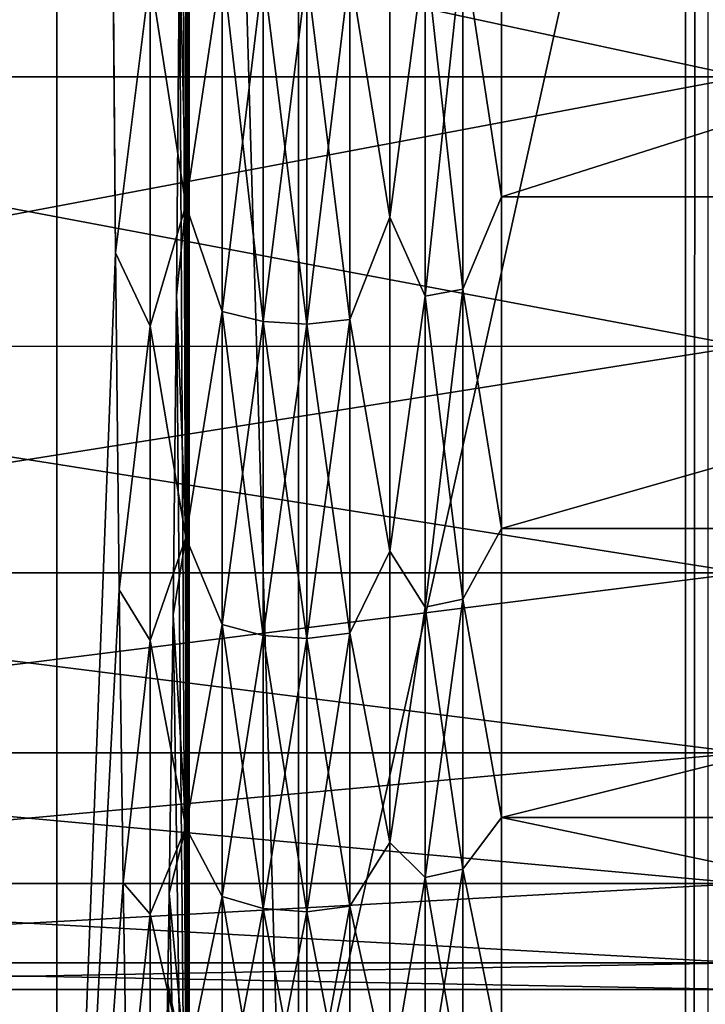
# Model space of a CAD drawing. Header units: metres. Extents: x -206 to 75, y -104 to 104.
# Tile 212 of 256: x -171.77 to -168.65, y -15.44 to -10.95. Entities that reach past the tile are written whole.
import ezdxf

# ---------------------------------------------------------------- set-up
doc = ezdxf.new("R2010")
doc.units = ezdxf.units.M
doc.layers.add('solid_01_1-CONSUMER_THERM_B_125288', color=7, linetype='CONTINUOUS')

msp = doc.modelspace()

# ---------------------------------------------------------------- linework, layer by layer
at = {"layer": 'solid_01_1-CONSUMER_THERM_B_125288'}
for points in [[(-168.648926, 67.29171), (-200.493088, -75.033852), (-200.514557, 74.966148)], [(-168.648926, 67.29171), (-168.75058, 66.747505), (-200.493088, -75.033852)], [(-168.75058, 66.747505), (-168.750504, 66.193886), (-200.493088, -75.033852)], [(-168.750504, 66.193886), (-168.731537, -66.252495), (-200.493088, -75.033852)], [(-168.750504, 66.193886), (-168.648697, 65.649712), (-168.731537, -66.252495)], [(-168.648697, 65.649712), (-168.629883, -65.70829), (-168.731537, -66.252495)], [(-173.500031, -37.518787, 108.5), (-88.500069, 37.481255, 108.5), (-173.500061, 37.481213, 108.5)], [(-173.500031, -37.518787, 108.5), (-88.500031, -37.518745, 108.5), (-88.500069, 37.481255, 108.5)], [(-170.501831, -19.02058, 63.5), (-171.602219, 18.983009, 63.5), (-170.501846, 18.983009, 63.5)], [(-171.602219, 18.983009, 63.5), (-170.501831, -19.02058, 63.5), (-171.602203, -19.02058, 63.5)], [(-171.602219, 18.983009, 63.5), (-171.602203, -19.02058, 63.5), (-171.335663, -12.011518, 38.048691)], [(-171.602219, 18.983009, 63.5), (-171.335663, -12.011518, 38.048691), (-171.349854, -10.29787, 39.402496)], [(-170.501846, 18.983009, 63.5), (-91.49826, 18.983047, 63.5), (-170.501831, -19.02058, 63.5)], [(-91.498245, -19.020542, 63.5), (-170.501831, -19.02058, 63.5), (-91.49826, 18.983047, 63.5)], [(-171.00769, 1.009151, 6.729706), (-171.000046, -18.518785, 6), (-171.000061, 18.481215, 6)], [(-171.000061, 18.481215, 6), (-171.000046, -18.518785, 6), (-162.800064, 18.481218, 6)], [(-171.000046, -18.518785, 6), (-162.800034, -18.518782, 6), (-162.800064, 18.481218, 6)], [(-171.00769, 1.009151, 6.729706), (-171.00769, -1.046856, 6.729714), (-171.000046, -18.518785, 6)], [(-171.00769, -1.046856, 6.729714), (-171.010178, -3.088136, 6.96663), (-171.000046, -18.518785, 6)], [(-171.010178, -3.088136, 6.96663), (-171.015106, -5.089056, 7.437399), (-171.000046, -18.518785, 6)], [(-171.015106, -5.089056, 7.437399), (-171.022415, -7.022568, 8.1358), (-171.000046, -18.518785, 6)], [(-171.022415, -7.022568, 8.1358), (-171.032013, -8.861787, 9.05198), (-171.000046, -18.518785, 6)], [(-171.032013, -8.861787, 9.05198), (-171.043762, -10.584249, 10.174812), (-171.000046, -18.518785, 6)], [(-174.992447, -11.208465, 13.992211), (-168.476715, -11.208452, 13.992202), (-168.476715, -9.803243, 12.672622)], [(-174.992447, -11.208465, 13.992211), (-168.476715, -9.803243, 12.672622), (-174.992447, -9.803255, 12.672629)], [(-174.992447, -9.803255, 36.32737), (-168.476715, -9.803243, 36.327377), (-168.476715, -11.208452, 35.007797)], [(-174.992447, -11.208465, 35.00779), (-174.992447, -9.803255, 36.32737), (-168.476715, -11.208452, 35.007797)], [(-169.577301, -11.756056, 37.748642), (-169.577301, -10.073531, 39.066814), (-169.753967, -10.597885, 38.710197)], [(-169.753967, -10.597885, 10.289802), (-169.577301, -10.073531, 9.933186), (-169.577301, -11.756056, 11.25136)], [(-164.29245, -10.073526, 9.933185), (-164.29245, -11.75615, 11.251452), (-169.577301, -10.073531, 9.933186)], [(-164.29245, -10.073543, 39.066803), (-169.577301, -10.073531, 39.066814), (-169.577301, -11.756056, 37.748642)], [(-164.29245, -11.75615, 11.251452), (-169.577301, -11.756056, 11.25136), (-169.577301, -10.073531, 9.933186)], [(-164.29245, -11.756169, 37.748531), (-164.29245, -10.073543, 39.066803), (-169.577301, -11.756056, 37.748642)], [(-171.014954, -11.793137, 37.790337), (-171.014954, -10.105203, 39.112755), (-171.178024, -10.744897, 38.907669)], [(-171.014954, -10.105203, 9.887244), (-171.014954, -11.793137, 11.209661), (-171.043762, -10.584249, 10.174812)], [(-170.850067, -10.687391, 38.830425), (-171.014954, -10.105203, 39.112755), (-171.014954, -11.793137, 37.790337)], [(-170.850067, -10.687391, 10.169576), (-171.014954, -11.793137, 11.209661), (-171.014954, -10.105203, 9.887244)], [(-170.085709, -10.152429, 9.818882), (-170.085709, -11.848156, 11.1474), (-170.268036, -10.7186, 10.127654)], [(-170.085709, -11.848156, 37.8526), (-170.085709, -10.152429, 39.181118), (-170.268036, -10.7186, 38.872345)], [(-169.925415, -10.625844, 10.252247), (-170.085709, -11.848156, 11.1474), (-170.085709, -10.152429, 9.818882)], [(-169.925415, -10.625844, 38.747753), (-170.085709, -10.152429, 39.181118), (-170.085709, -11.848156, 37.8526)], [(-171.349854, -10.29787, 39.402496), (-171.335663, -12.011518, 38.048691), (-171.178024, -10.744897, 38.907669)], [(-171.057632, -12.205925, 11.49928), (-171.000046, -18.518785, 6), (-171.043762, -10.584249, 10.174812)], [(-171.014954, -11.793137, 11.209661), (-171.057632, -12.205925, 11.49928), (-171.043762, -10.584249, 10.174812)], [(-169.925415, -12.208186, 11.579989), (-170.085709, -11.848156, 11.1474), (-169.925415, -10.625844, 10.252247)], [(-169.925415, -10.625844, 38.747753), (-170.085709, -11.848156, 37.8526), (-169.925415, -12.208186, 37.42001)], [(-169.925415, -12.208186, 37.42001), (-169.753967, -12.176057, 37.385956), (-169.753967, -10.597885, 38.710197)], [(-169.925415, -10.625844, 38.747753), (-169.925415, -12.208186, 37.42001), (-169.753967, -10.597885, 38.710197)], [(-169.925415, -10.625844, 10.252247), (-169.753967, -10.597885, 10.289802), (-169.753967, -12.176057, 11.614045)], [(-169.925415, -12.208186, 11.579989), (-169.925415, -10.625844, 10.252247), (-169.753967, -12.176057, 11.614045)], [(-169.577301, -11.756056, 37.748642), (-169.753967, -10.597885, 38.710197), (-169.753967, -12.176057, 37.385956)], [(-169.753967, -12.176057, 11.614045), (-169.753967, -10.597885, 10.289802), (-169.577301, -11.756056, 11.25136)], [(-170.850067, -12.278914, 37.494976), (-170.850067, -10.687391, 38.830425), (-171.014954, -11.793137, 37.790337)], [(-170.850067, -10.687391, 10.169576), (-170.850067, -12.278914, 11.505022), (-171.014954, -11.793137, 11.209661)], [(-170.662491, -12.324279, 11.456939), (-170.850067, -12.278914, 11.505022), (-170.850067, -10.687391, 10.169576)], [(-170.662491, -10.726866, 10.116551), (-170.662491, -12.324279, 11.456939), (-170.850067, -10.687391, 10.169576)], [(-170.662491, -10.726866, 38.88345), (-170.850067, -10.687391, 38.830425), (-170.850067, -12.278914, 37.494976)], [(-170.662491, -12.324279, 37.54306), (-170.662491, -10.726866, 38.88345), (-170.850067, -12.278914, 37.494976)], [(-170.464386, -12.336485, 11.444001), (-170.662491, -12.324279, 11.456939), (-170.662491, -10.726866, 10.116551)], [(-170.464386, -10.737488, 10.102283), (-170.464386, -12.336485, 11.444001), (-170.662491, -10.726866, 10.116551)], [(-170.464386, -10.737488, 38.897717), (-170.662491, -10.726866, 38.88345), (-170.662491, -12.324279, 37.54306)], [(-170.268036, -10.7186, 10.127654), (-170.268036, -12.314779, 11.467008), (-170.464386, -10.737488, 10.102283)], [(-170.268036, -10.7186, 38.872345), (-170.464386, -10.737488, 38.897717), (-170.464386, -12.336485, 37.556)], [(-170.268036, -12.314779, 37.532993), (-170.268036, -10.7186, 38.872345), (-170.464386, -12.336485, 37.556)], [(-170.085709, -11.848156, 11.1474), (-170.268036, -12.314779, 11.467008), (-170.268036, -10.7186, 10.127654)], [(-170.085709, -11.848156, 37.8526), (-170.268036, -10.7186, 38.872345), (-170.268036, -12.314779, 37.532993)], [(-171.335663, -12.011518, 38.048691), (-171.178009, -12.344998, 37.565022), (-171.178024, -10.744897, 38.907669)], [(-171.014954, -11.793137, 37.790337), (-171.178024, -10.744897, 38.907669), (-171.178009, -12.344998, 37.565022)], [(-170.464386, -12.336485, 37.556), (-170.464386, -10.737488, 38.897717), (-170.662491, -12.324279, 37.54306)], [(-170.268036, -12.314779, 11.467008), (-170.464386, -12.336485, 11.444001), (-170.464386, -10.737488, 10.102283)], [(-174.992447, -12.437206, 15.477508), (-168.476715, -12.437195, 15.477496), (-168.476715, -11.208452, 13.992202)], [(-174.992447, -12.437206, 15.477508), (-168.476715, -11.208452, 13.992202), (-174.992447, -11.208465, 13.992211)], [(-174.992447, -11.208465, 35.00779), (-168.476715, -11.208452, 35.007797), (-168.476715, -12.437195, 33.522503)], [(-174.992447, -12.437206, 33.522491), (-174.992447, -11.208465, 35.00779), (-168.476715, -12.437195, 33.522503)], [(-169.577301, -13.267425, 36.23727), (-169.577301, -11.756056, 37.748642), (-169.753967, -12.176057, 37.385956)], [(-169.753967, -12.176057, 11.614045), (-169.577301, -11.756056, 11.25136), (-169.577301, -13.267425, 12.762729)], [(-164.29245, -11.756169, 37.748531), (-169.577301, -11.756056, 37.748642), (-169.577301, -13.267425, 36.23727)], [(-164.29245, -11.75615, 11.251452), (-169.577301, -13.267425, 12.762729), (-169.577301, -11.756056, 11.25136)], [(-164.29245, -11.75615, 11.251452), (-164.29245, -13.267538, 12.76287), (-169.577301, -13.267425, 12.762729)], [(-164.29245, -13.267555, 36.23711), (-164.29245, -11.756169, 37.748531), (-169.577301, -13.267425, 36.23727)], [(-171.014954, -13.309289, 36.274166), (-171.014954, -11.793137, 37.790337), (-171.178009, -12.344998, 37.565022)], [(-171.014954, -11.793137, 11.209661), (-171.014954, -13.309289, 12.725836), (-171.057632, -12.205925, 11.49928)], [(-170.850067, -12.278914, 37.494976), (-171.014954, -11.793137, 37.790337), (-171.014954, -13.309289, 36.274166)], [(-170.850067, -12.278914, 11.505022), (-171.014954, -13.309289, 12.725836), (-171.014954, -11.793137, 11.209661)], [(-170.085709, -11.848156, 11.1474), (-170.085709, -13.371385, 12.670629), (-170.268036, -12.314779, 11.467008)], [(-170.085709, -13.371385, 36.329372), (-170.085709, -11.848156, 37.8526), (-170.268036, -12.314779, 37.532993)], [(-169.925415, -12.208186, 11.579989), (-170.085709, -13.371385, 12.670629), (-170.085709, -11.848156, 11.1474)], [(-169.925415, -12.208186, 37.42001), (-170.085709, -11.848156, 37.8526), (-170.085709, -13.371385, 36.329372)], [(-171.335663, -12.011518, 38.048691), (-171.602203, -19.02058, 63.5), (-171.319427, -13.547651, 36.497757)], [(-171.335663, -12.011518, 38.048691), (-171.319427, -13.547651, 36.497757), (-171.178009, -12.344998, 37.565022)], [(-171.07338, -13.661128, 13.002341), (-171.000046, -18.518785, 6), (-171.057632, -12.205925, 11.49928)], [(-171.014954, -13.309289, 12.725836), (-171.07338, -13.661128, 13.002341), (-171.057632, -12.205925, 11.49928)], [(-169.925415, -13.625688, 13.082453), (-170.085709, -13.371385, 12.670629), (-169.925415, -12.208186, 11.579989)], [(-169.925415, -12.208186, 37.42001), (-170.085709, -13.371385, 36.329372), (-169.925415, -13.625688, 35.917545)], [(-169.925415, -13.625688, 35.917545), (-169.753967, -13.589822, 35.887451), (-169.753967, -12.176057, 37.385956)], [(-169.925415, -12.208186, 37.42001), (-169.925415, -13.625688, 35.917545), (-169.753967, -12.176057, 37.385956)], [(-169.925415, -12.208186, 11.579989), (-169.753967, -12.176057, 11.614045), (-169.753967, -13.589822, 13.112548)], [(-169.925415, -13.625688, 13.082453), (-169.925415, -12.208186, 11.579989), (-169.753967, -13.589822, 13.112548)], [(-169.577301, -13.267425, 36.23727), (-169.753967, -12.176057, 37.385956), (-169.753967, -13.589822, 35.887451)], [(-169.753967, -13.589822, 13.112548), (-169.753967, -12.176057, 11.614045), (-169.577301, -13.267425, 12.762729)], [(-170.850067, -13.704641, 35.983795), (-170.850067, -12.278914, 37.494976), (-171.014954, -13.309289, 36.274166)], [(-170.850067, -12.278914, 11.505022), (-170.850067, -13.704641, 13.016204), (-171.014954, -13.309289, 12.725836)], [(-170.662491, -13.75528, 12.973712), (-170.850067, -13.704641, 13.016204), (-170.850067, -12.278914, 11.505022)], [(-170.662491, -12.324279, 11.456939), (-170.662491, -13.75528, 12.973712), (-170.850067, -12.278914, 11.505022)], [(-170.662491, -12.324279, 37.54306), (-170.850067, -12.278914, 37.494976), (-170.850067, -13.704641, 35.983795)], [(-170.662491, -13.75528, 36.026287), (-170.662491, -12.324279, 37.54306), (-170.850067, -13.704641, 35.983795)], [(-170.464386, -13.768906, 12.962278), (-170.662491, -13.75528, 12.973712), (-170.662491, -12.324279, 11.456939)], [(-170.464386, -12.336485, 11.444001), (-170.464386, -13.768906, 12.962278), (-170.662491, -12.324279, 11.456939)], [(-170.464386, -12.336485, 37.556), (-170.662491, -12.324279, 37.54306), (-170.662491, -13.75528, 36.026287)], [(-170.464386, -13.768906, 36.03772), (-170.464386, -12.336485, 37.556), (-170.662491, -13.75528, 36.026287)], [(-170.268036, -12.314779, 11.467008), (-170.268036, -13.744677, 12.98261), (-170.464386, -12.336485, 11.444001)], [(-170.268036, -12.314779, 37.532993), (-170.464386, -12.336485, 37.556), (-170.464386, -13.768906, 36.03772)], [(-170.268036, -13.744677, 36.017391), (-170.268036, -12.314779, 37.532993), (-170.464386, -13.768906, 36.03772)], [(-170.268036, -13.744677, 12.98261), (-170.464386, -13.768906, 12.962278), (-170.464386, -12.336485, 11.444001)], [(-170.085709, -13.371385, 12.670629), (-170.268036, -13.744677, 12.98261), (-170.268036, -12.314779, 11.467008)], [(-170.085709, -13.371385, 36.329372), (-170.268036, -12.314779, 37.532993), (-170.268036, -13.744677, 36.017391)], [(-171.319427, -13.547651, 36.497757), (-171.178009, -13.77841, 36.045696), (-171.178009, -12.344998, 37.565022)], [(-171.014954, -13.309289, 36.274166), (-171.178009, -12.344998, 37.565022), (-171.178009, -13.77841, 36.045696)], [(-174.992447, -13.470101, 17.105093), (-168.476715, -13.470092, 17.105082), (-168.476715, -12.437195, 15.477496)], [(-174.992447, -13.470101, 17.105093), (-168.476715, -12.437195, 15.477496), (-174.992447, -12.437206, 15.477508)], [(-174.992447, -12.437206, 33.522491), (-168.476715, -12.437195, 33.522503), (-168.476715, -13.470092, 31.894918)], [(-174.992447, -13.470101, 31.894907), (-174.992447, -12.437206, 33.522491), (-168.476715, -13.470092, 31.894918)], [(-169.577301, -14.585599, 34.554745), (-169.577301, -13.267425, 36.23727), (-169.753967, -13.589822, 35.887451)], [(-169.753967, -13.589822, 13.112548), (-169.577301, -13.267425, 12.762729), (-169.577301, -14.585599, 14.445254)], [(-164.29245, -13.267555, 36.23711), (-169.577301, -13.267425, 36.23727), (-169.577301, -14.585599, 34.554745)], [(-164.29245, -13.267538, 12.76287), (-169.577301, -14.585599, 14.445254), (-169.577301, -13.267425, 12.762729)], [(-164.29245, -13.267538, 12.76287), (-164.29245, -14.585672, 14.445373), (-169.577301, -14.585599, 14.445254)], [(-164.29245, -14.585686, 34.554607), (-164.29245, -13.267555, 36.23711), (-169.577301, -14.585599, 34.554745)], [(-171.014938, -14.63158, 34.586361), (-171.014954, -13.309289, 36.274166), (-171.178009, -13.77841, 36.045696)], [(-171.014954, -13.309289, 12.725836), (-171.014938, -14.63158, 14.413639), (-171.07338, -13.661128, 13.002341)], [(-170.850067, -13.704641, 35.983795), (-171.014954, -13.309289, 36.274166), (-171.014938, -14.63158, 34.586361)], [(-170.850067, -13.704641, 13.016204), (-171.014938, -14.63158, 14.413639), (-171.014954, -13.309289, 12.725836)], [(-170.085709, -13.371385, 12.670629), (-170.085709, -14.699903, 14.366356), (-170.268036, -13.744677, 12.98261)], [(-170.085709, -14.699903, 34.633644), (-170.085709, -13.371385, 36.329372), (-170.268036, -13.744677, 36.017391)], [(-169.925415, -13.625688, 13.082453), (-170.085709, -14.699903, 14.366356), (-170.085709, -13.371385, 12.670629)], [(-169.925415, -13.625688, 35.917545), (-170.085709, -13.371385, 36.329372), (-170.085709, -14.699903, 34.633644)], [(-174.992447, -14.29086, 18.849298), (-168.476715, -14.290854, 18.849289), (-168.476715, -13.470092, 17.105082)], [(-174.992447, -14.29086, 18.849298), (-168.476715, -13.470092, 17.105082), (-174.992447, -13.470101, 17.105093)], [(-174.992447, -13.470101, 31.894907), (-168.476715, -13.470092, 31.894918), (-168.476715, -14.290854, 30.150711)], [(-174.992447, -14.29086, 30.150702), (-174.992447, -13.470101, 31.894907), (-168.476715, -14.290854, 30.150711)], [(-171.319427, -13.547651, 36.497757), (-171.602203, -19.02058, 63.5), (-171.301361, -14.883693, 34.772778)], [(-171.319427, -13.547651, 36.497757), (-171.301361, -14.883693, 34.772778), (-171.178009, -13.77841, 36.045696)], [(-169.925415, -14.859179, 34.260681), (-169.753967, -14.820062, 34.234951), (-169.753967, -13.589822, 35.887451)], [(-169.925415, -13.625688, 35.917545), (-169.925415, -14.859179, 34.260681), (-169.753967, -13.589822, 35.887451)], [(-169.925415, -13.625688, 13.082453), (-169.753967, -13.589822, 13.112548), (-169.753967, -14.820062, 14.765047)], [(-169.577301, -14.585599, 34.554745), (-169.753967, -13.589822, 35.887451), (-169.753967, -14.820062, 34.234951)], [(-169.753967, -14.820062, 14.765047), (-169.753967, -13.589822, 13.112548), (-169.577301, -14.585599, 14.445254)], [(-169.925415, -14.859179, 14.73932), (-170.085709, -14.699903, 14.366356), (-169.925415, -13.625688, 13.082453)], [(-169.925415, -13.625688, 35.917545), (-170.085709, -14.699903, 34.633644), (-169.925415, -14.859179, 34.260681)], [(-169.925415, -14.859179, 14.73932), (-169.925415, -13.625688, 13.082453), (-169.753967, -14.820062, 14.765047)], [(-171.090775, -14.93049, 14.663553), (-171.000046, -18.518785, 6), (-171.07338, -13.661128, 13.002341)], [(-171.014938, -14.63158, 14.413639), (-171.090775, -14.93049, 14.663553), (-171.07338, -13.661128, 13.002341)], [(-170.850067, -14.94529, 34.317318), (-170.850067, -13.704641, 35.983795), (-171.014938, -14.63158, 34.586361)], [(-170.850067, -13.704641, 13.016204), (-170.850067, -14.94529, 14.682684), (-171.014938, -14.63158, 14.413639)], [(-170.662491, -15.000519, 14.646358), (-170.850067, -14.94529, 14.682684), (-170.850067, -13.704641, 13.016204)], [(-170.662491, -13.75528, 12.973712), (-170.662491, -15.000519, 14.646358), (-170.850067, -13.704641, 13.016204)], [(-170.662491, -13.75528, 36.026287), (-170.850067, -13.704641, 35.983795), (-170.850067, -14.94529, 34.317318)], [(-171.301361, -14.883693, 34.772778), (-171.178009, -15.025745, 34.370232), (-171.178009, -13.77841, 36.045696)], [(-171.014938, -14.63158, 34.586361), (-171.178009, -13.77841, 36.045696), (-171.178009, -15.025745, 34.370232)], [(-170.662491, -15.000519, 34.353642), (-170.662491, -13.75528, 36.026287), (-170.850067, -14.94529, 34.317318)], [(-170.464386, -15.01538, 14.636584), (-170.662491, -15.000519, 14.646358), (-170.662491, -13.75528, 12.973712)], [(-170.464386, -13.768906, 12.962278), (-170.464386, -15.01538, 14.636584), (-170.662491, -13.75528, 12.973712)], [(-170.464386, -13.768906, 36.03772), (-170.662491, -13.75528, 36.026287), (-170.662491, -15.000519, 34.353642)], [(-170.464386, -15.01538, 34.363415), (-170.464386, -13.768906, 36.03772), (-170.662491, -15.000519, 34.353642)], [(-170.268036, -13.744677, 12.98261), (-170.268036, -14.988955, 14.653965), (-170.464386, -13.768906, 12.962278)], [(-170.268036, -13.744677, 36.017391), (-170.464386, -13.768906, 36.03772), (-170.464386, -15.01538, 34.363415)], [(-170.268036, -14.988955, 34.346035), (-170.268036, -13.744677, 36.017391), (-170.464386, -15.01538, 34.363415)], [(-170.268036, -14.988955, 14.653965), (-170.464386, -15.01538, 14.636584), (-170.464386, -13.768906, 12.962278)], [(-170.085709, -14.699903, 14.366356), (-170.268036, -14.988955, 14.653965), (-170.268036, -13.744677, 12.98261)], [(-170.085709, -14.699903, 34.633644), (-170.268036, -13.744677, 36.017391), (-170.268036, -14.988955, 34.346035)], [(-174.992447, -14.886541, 20.682619), (-168.476715, -14.886536, 20.68261), (-168.476715, -14.290854, 18.849289)], [(-174.992447, -14.886541, 20.682619), (-168.476715, -14.290854, 18.849289), (-174.992447, -14.29086, 18.849298)], [(-174.992447, -14.29086, 30.150702), (-168.476715, -14.290854, 30.150711), (-168.476715, -14.886536, 28.31739)], [(-174.992447, -14.886541, 28.317381), (-174.992447, -14.29086, 30.150702), (-168.476715, -14.886536, 28.31739)], [(-169.577301, -15.691357, 32.725601), (-169.577301, -14.585599, 34.554745), (-169.753967, -14.820062, 34.234951)], [(-169.753967, -14.820062, 14.765047), (-169.577301, -14.585599, 14.445254), (-169.577301, -15.691357, 16.274401)], [(-164.29245, -14.585686, 34.554607), (-169.577301, -14.585599, 34.554745), (-169.577301, -15.691357, 32.725601)], [(-164.29245, -15.69137, 16.274437), (-169.577301, -15.691357, 16.274401), (-169.577301, -14.585599, 14.445254)], [(-164.29245, -14.585672, 14.445373), (-164.29245, -15.69137, 16.274437), (-169.577301, -14.585599, 14.445254)], [(-164.29245, -15.691381, 32.725544), (-164.29245, -14.585686, 34.554607), (-169.577301, -15.691357, 32.725601)], [(-171.014938, -15.740767, 32.751526), (-171.014938, -14.63158, 34.586361), (-171.178009, -15.025745, 34.370232)], [(-171.014938, -14.63158, 14.413639), (-171.014938, -15.740767, 16.248472), (-171.090775, -14.93049, 14.663553)], [(-170.850067, -14.94529, 34.317318), (-171.014938, -14.63158, 34.586361), (-171.014938, -15.740767, 32.751526)], [(-170.850067, -14.94529, 14.682684), (-171.014938, -15.740767, 16.248472), (-171.014938, -14.63158, 14.413639)], [(-170.085709, -14.699903, 14.366356), (-170.085709, -15.814337, 16.209854), (-170.268036, -14.988955, 14.653965)], [(-170.085709, -15.814337, 32.790146), (-170.085709, -14.699903, 34.633644), (-170.268036, -14.988955, 34.346035)], [(-169.925415, -14.859179, 14.73932), (-170.085709, -15.814337, 16.209854), (-170.085709, -14.699903, 14.366356)], [(-169.925415, -14.859179, 34.260681), (-170.085709, -14.699903, 34.633644), (-170.085709, -15.814337, 32.790146)], [(-169.925415, -15.891979, 32.471817), (-169.753967, -15.85014, 32.450806), (-169.753967, -14.820062, 34.234951)], [(-169.925415, -14.859179, 34.260681), (-169.925415, -15.891979, 32.471817), (-169.753967, -14.820062, 34.234951)], [(-169.925415, -14.859179, 14.73932), (-169.753967, -14.820062, 14.765047), (-169.753967, -15.85014, 16.549194)], [(-169.577301, -15.691357, 32.725601), (-169.753967, -14.820062, 34.234951), (-169.753967, -15.85014, 32.450806)], [(-169.753967, -15.85014, 16.549194), (-169.753967, -14.820062, 14.765047), (-169.577301, -15.691357, 16.274401)], [(-174.992447, -15.247748, 22.576139), (-168.476715, -15.247745, 22.576136), (-168.476715, -14.886536, 20.68261)], [(-174.992447, -15.247748, 22.576139), (-168.476715, -14.886536, 20.68261), (-174.992447, -14.886541, 20.682619)], [(-174.992447, -14.886541, 28.317381), (-168.476715, -14.886536, 28.31739), (-168.476715, -15.247745, 26.423864)], [(-174.992447, -15.247748, 26.423861), (-174.992447, -14.886541, 28.317381), (-168.476715, -15.247745, 26.423864)], [(-171.301361, -14.883693, 34.772778), (-171.602203, -19.02058, 63.5), (-171.281738, -16.000063, 32.899368)], [(-171.301361, -14.883693, 34.772778), (-171.281738, -16.000063, 32.899368), (-171.178009, -15.025745, 34.370232)], [(-169.925415, -15.891979, 16.528183), (-170.085709, -15.814337, 16.209854), (-169.925415, -14.859179, 14.73932)], [(-169.925415, -14.859179, 34.260681), (-170.085709, -15.814337, 32.790146), (-169.925415, -15.891979, 32.471817)], [(-169.925415, -15.891979, 16.528183), (-169.925415, -14.859179, 14.73932), (-169.753967, -15.85014, 16.549194)], [(-171.097458, -15.342428, 15.302202), (-171.000046, -18.518785, 6), (-171.090775, -14.93049, 14.663553)], [(-171.014938, -15.740767, 16.248472), (-171.097458, -15.342428, 15.302202), (-171.090775, -14.93049, 14.663553)], [(-170.850067, -15.984082, 32.518074), (-170.850067, -14.94529, 34.317318), (-171.014938, -15.740767, 32.751526)], [(-170.850067, -14.94529, 14.682684), (-170.850067, -15.984082, 16.481926), (-171.014938, -15.740767, 16.248472)], [(-170.662491, -16.043156, 16.452259), (-170.850067, -15.984082, 16.481926), (-170.850067, -14.94529, 14.682684)], [(-170.662491, -15.000519, 14.646358), (-170.662491, -16.043156, 16.452259), (-170.850067, -14.94529, 14.682684)], [(-170.662491, -15.000519, 34.353642), (-170.850067, -14.94529, 34.317318), (-170.850067, -15.984082, 32.518074)], [(-170.268036, -14.988955, 14.653965), (-170.268036, -16.030787, 16.458471), (-170.464386, -15.01538, 14.636584)], [(-170.268036, -14.988955, 34.346035), (-170.464386, -15.01538, 34.363415), (-170.464386, -16.059052, 32.555725)], [(-170.268036, -16.030787, 32.541531), (-170.268036, -14.988955, 34.346035), (-170.464386, -16.059052, 32.555725)], [(-170.085709, -15.814337, 16.209854), (-170.268036, -16.030787, 16.458471), (-170.268036, -14.988955, 14.653965)], [(-170.085709, -15.814337, 32.790146), (-170.268036, -14.988955, 34.346035), (-170.268036, -16.030787, 32.541531)], [(-171.281738, -16.000063, 32.899368), (-171.178009, -16.070137, 32.561291), (-171.178009, -15.025745, 34.370232)], [(-171.014938, -15.740767, 32.751526), (-171.178009, -15.025745, 34.370232), (-171.178009, -16.070137, 32.561291)], [(-170.662491, -16.043156, 32.547741), (-170.662491, -15.000519, 34.353642), (-170.850067, -15.984082, 32.518074)], [(-170.464386, -16.059052, 16.444275), (-170.662491, -16.043156, 16.452259), (-170.662491, -15.000519, 14.646358)], [(-170.464386, -15.01538, 14.636584), (-170.464386, -16.059052, 16.444275), (-170.662491, -15.000519, 14.646358)], [(-170.464386, -15.01538, 34.363415), (-170.662491, -15.000519, 34.353642), (-170.662491, -16.043156, 32.547741)], [(-170.464386, -16.059052, 32.555725), (-170.464386, -15.01538, 34.363415), (-170.662491, -16.043156, 32.547741)], [(-170.268036, -16.030787, 16.458471), (-170.464386, -16.059052, 16.444275), (-170.464386, -15.01538, 14.636584)], [(-174.992447, -15.368788, 24.5), (-168.476715, -15.368784, 24.5), (-168.476715, -15.247745, 22.576136)], [(-174.992447, -15.247748, 26.423861), (-168.476715, -15.247745, 26.423864), (-168.476715, -15.368784, 24.5)], [(-174.992447, -15.247748, 22.576139), (-174.992447, -15.368788, 24.5), (-168.476715, -15.247745, 22.576136)], [(-174.992447, -15.368788, 24.5), (-174.992447, -15.247748, 26.423861), (-168.476715, -15.368784, 24.5)], [(-171.109589, -15.997137, 16.460443), (-171.000046, -18.518785, 6), (-171.097458, -15.342428, 15.302202)], [(-171.109589, -15.997137, 16.460443), (-171.097458, -15.342428, 15.302202), (-171.097473, -16.242973, 17.003986)], [(-171.014938, -15.740767, 16.248472), (-171.097473, -16.242973, 17.003986), (-171.097458, -15.342428, 15.302202)]]:
    msp.add_3dface(points, dxfattribs=at)

doc.saveas('drawing.dxf')
